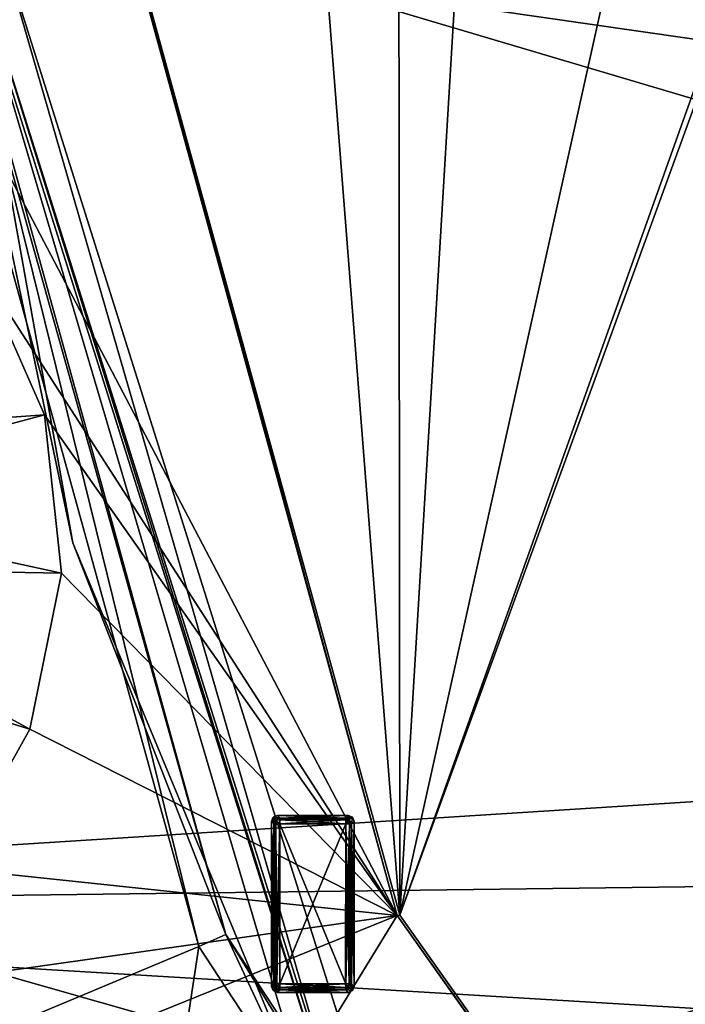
# Model space of a CAD drawing. Header units: millimetres. Extents: x -78 to 78, y -78 to 78.
# Tile 46 of 256: x -56 to -44, y -25 to -8. Entities that reach past the tile are written whole.
import ezdxf

# ---------------------------------------------------------------- set-up
doc = ezdxf.new("R2010")
doc.units = ezdxf.units.MM
doc.header["$LTSCALE"] = 41.718519
for name, color, linetype in [('10', 7, 'CONTINUOUS'), ('1027', 7, 'CONTINUOUS'), ('1107', 7, 'CONTINUOUS'), ('1364', 7, 'CONTINUOUS'), ('1380', 7, 'CONTINUOUS'), ('1745', 7, 'CONTINUOUS'), ('1762', 7, 'CONTINUOUS'), ('1773', 7, 'CONTINUOUS'), ('2704', 7, 'CONTINUOUS'), ('2720', 7, 'CONTINUOUS'), ('2748', 7, 'CONTINUOUS'), ('6', 7, 'CONTINUOUS'), ('6160', 7, 'CONTINUOUS'), ('6161', 7, 'CONTINUOUS'), ('6162', 7, 'CONTINUOUS'), ('6163', 7, 'CONTINUOUS'), ('6164', 7, 'CONTINUOUS'), ('6165', 7, 'CONTINUOUS'), ('6166', 7, 'CONTINUOUS'), ('6167', 7, 'CONTINUOUS'), ('6168', 7, 'CONTINUOUS'), ('6169', 7, 'CONTINUOUS'), ('6170', 7, 'CONTINUOUS'), ('6171', 7, 'CONTINUOUS'), ('6172', 7, 'CONTINUOUS'), ('6173', 7, 'CONTINUOUS'), ('6174', 7, 'CONTINUOUS'), ('6175', 7, 'CONTINUOUS'), ('6176', 7, 'CONTINUOUS'), ('6177', 7, 'CONTINUOUS'), ('6178', 7, 'CONTINUOUS'), ('6179', 7, 'CONTINUOUS'), ('6180', 7, 'CONTINUOUS'), ('6181', 7, 'CONTINUOUS'), ('6182', 7, 'CONTINUOUS'), ('6183', 7, 'CONTINUOUS'), ('6184', 7, 'CONTINUOUS'), ('6185', 7, 'CONTINUOUS'), ('6186', 7, 'CONTINUOUS'), ('6187', 7, 'CONTINUOUS'), ('6188', 7, 'CONTINUOUS'), ('6189', 7, 'CONTINUOUS'), ('6190', 7, 'CONTINUOUS'), ('6191', 7, 'CONTINUOUS'), ('6192', 7, 'CONTINUOUS'), ('6193', 7, 'CONTINUOUS'), ('6194', 7, 'CONTINUOUS'), ('6195', 7, 'CONTINUOUS'), ('6196', 7, 'CONTINUOUS'), ('6197', 7, 'CONTINUOUS'), ('6198', 7, 'CONTINUOUS'), ('6199', 7, 'CONTINUOUS'), ('6200', 7, 'CONTINUOUS'), ('745', 7, 'CONTINUOUS'), ('748', 7, 'CONTINUOUS'), ('770', 7, 'CONTINUOUS'), ('833', 7, 'CONTINUOUS'), ('971', 7, 'CONTINUOUS')]:
    doc.layers.add(name, color=color, linetype=linetype)

msp = doc.modelspace()

# ---------------------------------------------------------------- linework, layer by layer
at = {"layer": '10', "linetype": 'CONTINUOUS'}
for points in [[(-72.645, -23.166, -2), (-76.25, 0.053, -2), (-11.127, -19.267, -2), (-72.645, -23.166, -2)], [(-76.25, 0.053, -2), (-22.25, 0, -2), (-19.267, -11.127, -2), (-76.25, 0.053, -2)], [(-11.127, -19.267, -2), (-76.25, 0.053, -2), (-19.267, -11.127, -2), (-11.127, -19.267, -2)], [(0, -22.25, -2), (-72.645, -23.166, -2), (-11.127, -19.267, -2), (0, -22.25, -2)], [(49.5, -30.5, -2), (-72.645, -23.166, -2), (0, -22.25, -2), (49.5, -30.5, -2)], [(-72.645, -23.166, -2), (49.5, -30.5, -2), (-39.5, -29.5, -2), (-72.645, -23.166, -2)], [(-60, -32.9, -2), (-72.645, -23.166, -2), (-41.5, -30.5, -2), (-60, -32.9, -2)], [(-40.5, -29.5, -2), (-72.645, -23.166, -2), (-39.5, -29.5, -2), (-40.5, -29.5, -2)], [(-72.645, -23.166, -2), (-40.5, -29.5, -2), (-41.207, -29.793, -2), (-72.645, -23.166, -2)], [(-41.5, -30.5, -2), (-72.645, -23.166, -2), (-41.207, -29.793, -2), (-41.5, -30.5, -2)]]:
    msp.add_3dface(points, dxfattribs=at)
at = {"layer": '1027', "color": 7, "linetype": 'CONTINUOUS'}
for points in [[(-49.269, -23.298, 23.7), (-54.263, -5.074, 23.7), (-54.239, -5.094, 24.95), (-49.269, -23.298, 23.7)], [(-54.216, -5.115, 26.2), (-49.269, -23.298, 23.7), (-54.239, -5.094, 24.95), (-54.216, -5.115, 26.2)], [(-49.269, -23.298, 23.7), (-54.216, -5.115, 26.2), (-49.223, -23.293, 26.2), (-49.269, -23.298, 23.7)], [(-49.269, -23.298, 23.7), (-49.223, -23.293, 26.2), (-38.326, -38.685, 26.2), (-49.269, -23.298, 23.7)], [(-38.346, -38.727, 23.7), (-49.269, -23.298, 23.7), (-38.326, -38.685, 26.2), (-38.346, -38.727, 23.7)]]:
    msp.add_3dface(points, dxfattribs=at)
at = {"layer": '1107', "color": 7, "linetype": 'CONTINUOUS'}
for points in [[(-49.269, -23.298, 23.7), (-58.818, -5.085, 23.7), (-54.263, -5.074, 23.7), (-49.269, -23.298, 23.7)], [(-56.342, -12.333, 23.7), (-58.818, -5.085, 23.7), (-49.269, -23.298, 23.7), (-56.342, -12.333, 23.7)], [(-55.251, -14.804, 23.7), (-56.342, -12.333, 23.7), (-49.269, -23.298, 23.7), (-55.251, -14.804, 23.7)], [(-54.961, -17.49, 23.7), (-55.251, -14.804, 23.7), (-49.269, -23.298, 23.7), (-54.961, -17.49, 23.7)], [(-55.498, -20.135, 23.7), (-54.961, -17.49, 23.7), (-49.269, -23.298, 23.7), (-55.498, -20.135, 23.7)], [(-56.817, -22.5, 23.7), (-55.498, -20.135, 23.7), (-49.269, -23.298, 23.7), (-56.817, -22.5, 23.7)], [(-56.086, -24.266, 23.7), (-56.817, -22.5, 23.7), (-49.269, -23.298, 23.7), (-56.086, -24.266, 23.7)], [(-53.48, -25.005, 23.7), (-56.086, -24.266, 23.7), (-49.269, -23.298, 23.7), (-53.48, -25.005, 23.7)], [(-51.23, -26.496, 23.7), (-53.48, -25.005, 23.7), (-49.269, -23.298, 23.7), (-51.23, -26.496, 23.7)], [(-38.346, -38.727, 23.7), (-51.23, -26.496, 23.7), (-49.269, -23.298, 23.7), (-38.346, -38.727, 23.7)]]:
    msp.add_3dface(points, dxfattribs=at)
at = {"layer": '1364', "color": 7, "linetype": 'CONTINUOUS'}
for points in [[(-56.342, -12.333, 23.7), (-55.251, -14.804, 23.7), (-61.144, -15.224, 22.2), (-56.342, -12.333, 23.7)], [(-61.144, -15.224, 22.2), (-55.251, -14.804, 23.7), (-60.658, -16.253, 22.2), (-61.144, -15.224, 22.2)], [(-55.251, -14.804, 23.7), (-54.961, -17.49, 23.7), (-60.658, -16.253, 22.2), (-55.251, -14.804, 23.7)], [(-60.658, -16.253, 22.2), (-54.961, -17.49, 23.7), (-60.564, -17.387, 22.2), (-60.658, -16.253, 22.2)], [(-60.564, -17.387, 22.2), (-55.498, -20.135, 23.7), (-60.875, -18.487, 22.2), (-60.564, -17.387, 22.2)], [(-54.961, -17.49, 23.7), (-55.498, -20.135, 23.7), (-60.564, -17.387, 22.2), (-54.961, -17.49, 23.7)], [(-55.498, -20.135, 23.7), (-56.817, -22.5, 23.7), (-60.875, -18.487, 22.2), (-55.498, -20.135, 23.7)]]:
    msp.add_3dface(points, dxfattribs=at)
at = {"layer": '1380', "color": 7, "linetype": 'CONTINUOUS'}
msp.add_3dface([(-56.086, -24.266, 23.7), (-53.48, -25.005, 23.7), (-56.117, -29.972, 22.2), (-56.086, -24.266, 23.7)], dxfattribs=at)
at = {"layer": '1745', "linetype": 'CONTINUOUS'}
for points in [[(-75.919, -7.948, 28.7), (-69.76, -30.99, 28.7), (-55.179, 17.114, 28.7), (-75.919, -7.948, 28.7)], [(-55.179, 17.114, 28.7), (-69.76, -30.99, 28.7), (-57.398, 6.57, 28.7), (-55.179, 17.114, 28.7)], [(-55.684, 3.168, 28.7), (-69.76, -30.99, 28.7), (-54.995, 2.865, 28.7), (-55.684, 3.168, 28.7)], [(-54.995, 2.865, 28.7), (-69.76, -30.99, 28.7), (-54.257, 2.717, 28.7), (-54.995, 2.865, 28.7)], [(-54.257, 2.717, 28.7), (-69.76, -30.99, 28.7), (-53.677, 2.601, 28.7), (-54.257, 2.717, 28.7)], [(-69.76, -30.99, 28.7), (-56.639, -3.982, 28.7), (-53.677, 2.601, 28.7), (-69.76, -30.99, 28.7)], [(-57.398, -6.57, 28.7), (-69.76, -30.99, 28.7), (-52.632, -23.821, 28.7), (-57.398, -6.57, 28.7)], [(-69.76, -30.99, 28.7), (-56.77, -51.03, 28.7), (-52.632, -23.821, 28.7), (-69.76, -30.99, 28.7)], [(-52.632, -23.821, 28.7), (-56.77, -51.03, 28.7), (-42.812, -38.791, 28.7), (-52.632, -23.821, 28.7)]]:
    msp.add_3dface(points, dxfattribs=at)
at = {"layer": '1762', "linetype": 'CONTINUOUS'}
for points in [[(-57.398, -6.57, 28.7), (-52.632, -23.821, 28.7), (-56.901, -6.513, 28.183), (-57.398, -6.57, 28.7)], [(-56.901, -6.513, 28.183), (-52.632, -23.821, 28.7), (-52.176, -23.617, 28.183), (-56.901, -6.513, 28.183)], [(-52.632, -23.821, 28.7), (-42.812, -38.791, 28.7), (-52.176, -23.617, 28.183), (-52.632, -23.821, 28.7)], [(-52.176, -23.617, 28.183), (-42.812, -38.791, 28.7), (-42.443, -38.454, 28.183), (-52.176, -23.617, 28.183)]]:
    msp.add_3dface(points, dxfattribs=at)
at = {"layer": '1773', "linetype": 'CONTINUOUS'}
for points in [[(-56.97, -6.521, 26.2), (-56.901, -6.513, 28.183), (-52.176, -23.617, 28.183), (-56.97, -6.521, 26.2)], [(-54.771, -16.976, 26.2), (-56.97, -6.521, 26.2), (-52.176, -23.617, 28.183), (-54.771, -16.976, 26.2)], [(-50.668, -26.846, 26.2), (-54.771, -16.976, 26.2), (-52.176, -23.617, 28.183), (-50.668, -26.846, 26.2)], [(-50.668, -26.846, 26.2), (-52.176, -23.617, 28.183), (-42.443, -38.454, 28.183), (-50.668, -26.846, 26.2)]]:
    msp.add_3dface(points, dxfattribs=at)
at = {"layer": '2704', "linetype": 'CONTINUOUS'}
for points in [[(-55.859, -33.174, 21.67), (-55.476, -33.213, 21.67), (-58.707, -21.439, 21.67), (-55.859, -33.174, 21.67)], [(-55.476, -33.213, 21.67), (-55.198, -33.695, 21.67), (-58.707, -21.439, 21.67), (-55.476, -33.213, 21.67)], [(-58.707, -21.439, 21.67), (-55.198, -33.695, 21.67), (-47.837, -40.222, 21.67), (-58.707, -21.439, 21.67)]]:
    msp.add_3dface(points, dxfattribs=at)
at = {"layer": '2720', "linetype": 'CONTINUOUS'}
for points in [[(-47.879, -40.172, 20.074), (-66.555, -21.688, 20.074), (-58.725, -21.39, 20.074), (-47.879, -40.172, 20.074)], [(-56.593, -41.197, 20.074), (-66.555, -21.688, 20.074), (-47.879, -40.172, 20.074), (-56.593, -41.197, 20.074)]]:
    msp.add_3dface(points, dxfattribs=at)
at = {"layer": '2748', "linetype": 'CONTINUOUS'}
for points in [[(-58.707, -21.439, 21.67), (-47.879, -40.172, 20.074), (-58.725, -21.39, 20.074), (-58.707, -21.439, 21.67)], [(-58.707, -21.439, 21.67), (-47.837, -40.222, 21.67), (-47.879, -40.172, 20.074), (-58.707, -21.439, 21.67)]]:
    msp.add_3dface(points, dxfattribs=at)
at = {"layer": '6', "linetype": 'CONTINUOUS'}
for points in [[(-18.61, 35.207), (-19.193, 34.619), (-71.627, -24.187), (-18.61, 35.207)], [(-40.5, -29.5), (-18.61, 35.207), (-71.627, -24.187), (-40.5, -29.5)], [(-74.601, -12.254), (-19.193, 34.619), (-75.601, 0), (-74.601, -12.254)], [(-71.627, -24.187), (-19.193, 34.619), (-74.601, -12.254), (-71.627, -24.187)], [(-66.757, -35.48), (-40.5, -29.5), (-71.627, -24.187), (-66.757, -35.48)]]:
    msp.add_3dface(points, dxfattribs=at)
at = {"layer": '6160', "color": 7, "linetype": 'CONTINUOUS'}
for points in [[(-50.142, -21.742, 21.683), (-50.142, -24.458, 21.683), (-51.258, -21.742, 21.683), (-50.142, -21.742, 21.683)], [(-51.258, -21.742, 21.683), (-50.142, -24.458, 21.683), (-51.258, -24.458, 21.683), (-51.258, -21.742, 21.683)]]:
    msp.add_3dface(points, dxfattribs=at)
at = {"layer": '6161', "color": 7, "linetype": 'CONTINUOUS'}
for points in [[(-51.258, -21.643, 21.773), (-50.142, -21.642, 21.775), (-50.142, -21.671, 21.713), (-51.258, -21.643, 21.773)], [(-51.258, -21.643, 21.773), (-50.142, -21.671, 21.713), (-51.256, -21.674, 21.71), (-51.258, -21.643, 21.773)], [(-51.256, -21.674, 21.71), (-50.142, -21.742, 21.683), (-51.258, -21.742, 21.683), (-51.256, -21.674, 21.71)], [(-50.142, -21.671, 21.713), (-50.142, -21.742, 21.683), (-51.256, -21.674, 21.71), (-50.142, -21.671, 21.713)]]:
    msp.add_3dface(points, dxfattribs=at)
at = {"layer": '6162', "color": 7, "linetype": 'CONTINUOUS'}
for points in [[(-51.3, -21.6, 22.176), (-50.1, -21.6, 22.176), (-51.258, -21.643, 21.773), (-51.3, -21.6, 22.176)], [(-51.258, -21.643, 21.773), (-50.1, -21.6, 22.176), (-50.142, -21.642, 21.775), (-51.258, -21.643, 21.773)]]:
    msp.add_3dface(points, dxfattribs=at)
at = {"layer": '6163', "color": 7, "linetype": 'CONTINUOUS'}
for points in [[(-51.4, -21.7, 22.176), (-51.371, -21.629, 22.174), (-51.358, -21.742, 21.773), (-51.4, -21.7, 22.176)], [(-51.371, -21.629, 22.174), (-51.3, -21.6, 22.176), (-51.258, -21.643, 21.773), (-51.371, -21.629, 22.174)], [(-51.358, -21.742, 21.773), (-51.371, -21.629, 22.174), (-51.328, -21.672, 21.768), (-51.358, -21.742, 21.773)], [(-51.371, -21.629, 22.174), (-51.258, -21.643, 21.773), (-51.328, -21.672, 21.768), (-51.371, -21.629, 22.174)]]:
    msp.add_3dface(points, dxfattribs=at)
at = {"layer": '6164', "color": 7, "linetype": 'CONTINUOUS'}
for points in [[(-51.4, -21.7, 22.277), (-51.371, -21.629, 22.279), (-51.4, -21.7, 22.176), (-51.4, -21.7, 22.277)], [(-51.4, -21.7, 22.176), (-51.371, -21.629, 22.279), (-51.371, -21.629, 22.174), (-51.4, -21.7, 22.176)], [(-51.371, -21.629, 22.279), (-51.3, -21.6, 22.277), (-51.371, -21.629, 22.174), (-51.371, -21.629, 22.279)], [(-51.3, -21.6, 22.277), (-51.3, -21.6, 22.176), (-51.371, -21.629, 22.174), (-51.3, -21.6, 22.277)]]:
    msp.add_3dface(points, dxfattribs=at)
at = {"layer": '6165', "color": 7, "linetype": 'CONTINUOUS'}
for points in [[(-51.4, -21.7, 22.277), (-51.337, -21.682, 22.685), (-51.371, -21.629, 22.279), (-51.4, -21.7, 22.277)], [(-51.358, -21.742, 22.68), (-51.337, -21.682, 22.685), (-51.4, -21.7, 22.277), (-51.358, -21.742, 22.68)], [(-51.371, -21.629, 22.279), (-51.258, -21.642, 22.678), (-51.3, -21.6, 22.277), (-51.371, -21.629, 22.279)], [(-51.337, -21.682, 22.685), (-51.258, -21.642, 22.678), (-51.371, -21.629, 22.279), (-51.337, -21.682, 22.685)]]:
    msp.add_3dface(points, dxfattribs=at)
at = {"layer": '6166', "color": 7, "linetype": 'CONTINUOUS'}
for points in [[(-50.142, -24.458, 21.683), (-50.142, -21.742, 21.683), (-50.075, -21.742, 21.709), (-50.142, -24.458, 21.683)], [(-50.071, -24.458, 21.713), (-50.142, -24.458, 21.683), (-50.075, -21.742, 21.709), (-50.071, -24.458, 21.713)], [(-50.043, -21.742, 21.773), (-50.071, -24.458, 21.713), (-50.075, -21.742, 21.709), (-50.043, -21.742, 21.773)], [(-50.042, -24.458, 21.775), (-50.071, -24.458, 21.713), (-50.043, -21.742, 21.773), (-50.042, -24.458, 21.775)]]:
    msp.add_3dface(points, dxfattribs=at)
at = {"layer": '6167', "color": 7, "linetype": 'CONTINUOUS'}
for points in [[(-51.337, -21.682, 22.685), (-51.358, -21.742, 22.68), (-51.329, -21.742, 22.74), (-51.337, -21.682, 22.685)], [(-51.258, -21.675, 22.744), (-51.258, -21.642, 22.678), (-51.337, -21.682, 22.685), (-51.258, -21.675, 22.744)], [(-51.258, -21.742, 22.77), (-51.258, -21.675, 22.744), (-51.337, -21.682, 22.685), (-51.258, -21.742, 22.77)], [(-51.258, -21.742, 22.77), (-51.337, -21.682, 22.685), (-51.329, -21.742, 22.74), (-51.258, -21.742, 22.77)]]:
    msp.add_3dface(points, dxfattribs=at)
at = {"layer": '6168', "color": 7, "linetype": 'CONTINUOUS'}
for points in [[(-50.142, -21.671, 21.713), (-50.142, -21.642, 21.775), (-50.082, -21.663, 21.768), (-50.142, -21.671, 21.713)], [(-50.043, -21.742, 21.773), (-50.142, -21.671, 21.713), (-50.082, -21.663, 21.768), (-50.043, -21.742, 21.773)], [(-50.075, -21.742, 21.709), (-50.142, -21.742, 21.683), (-50.142, -21.671, 21.713), (-50.075, -21.742, 21.709)], [(-50.043, -21.742, 21.773), (-50.075, -21.742, 21.709), (-50.142, -21.671, 21.713), (-50.043, -21.742, 21.773)]]:
    msp.add_3dface(points, dxfattribs=at)
at = {"layer": '6169', "color": 7, "linetype": 'CONTINUOUS'}
for points in [[(-51.258, -24.458, 21.683), (-50.142, -24.458, 21.683), (-50.142, -24.525, 21.709), (-51.258, -24.458, 21.683)], [(-51.258, -24.458, 21.683), (-50.142, -24.525, 21.709), (-51.258, -24.525, 21.709), (-51.258, -24.458, 21.683)], [(-50.142, -24.525, 21.709), (-50.142, -24.558, 21.773), (-51.258, -24.525, 21.709), (-50.142, -24.525, 21.709)], [(-51.258, -24.525, 21.709), (-50.142, -24.558, 21.773), (-51.258, -24.558, 21.773), (-51.258, -24.525, 21.709)]]:
    msp.add_3dface(points, dxfattribs=at)
at = {"layer": '6170', "color": 7, "linetype": 'CONTINUOUS'}
for points in [[(-51.258, -21.675, 22.744), (-50.142, -21.643, 22.68), (-51.258, -21.642, 22.678), (-51.258, -21.675, 22.744)], [(-50.142, -21.671, 22.74), (-50.142, -21.643, 22.68), (-51.258, -21.675, 22.744), (-50.142, -21.671, 22.74)], [(-51.258, -21.742, 22.77), (-50.142, -21.742, 22.77), (-50.142, -21.671, 22.74), (-51.258, -21.742, 22.77)], [(-51.258, -21.742, 22.77), (-50.142, -21.671, 22.74), (-51.258, -21.675, 22.744), (-51.258, -21.742, 22.77)]]:
    msp.add_3dface(points, dxfattribs=at)
at = {"layer": '6171', "color": 7, "linetype": 'CONTINUOUS'}
for points in [[(-51.3, -21.6, 22.277), (-50.1, -21.6, 22.277), (-51.3, -21.6, 22.176), (-51.3, -21.6, 22.277)], [(-51.3, -21.6, 22.176), (-50.1, -21.6, 22.277), (-50.1, -21.6, 22.176), (-51.3, -21.6, 22.176)]]:
    msp.add_3dface(points, dxfattribs=at)
at = {"layer": '6172', "color": 7, "linetype": 'CONTINUOUS'}
for points in [[(-50.142, -24.458, 21.683), (-50.071, -24.458, 21.713), (-50.142, -24.525, 21.709), (-50.142, -24.458, 21.683)], [(-50.142, -24.558, 21.773), (-50.071, -24.458, 21.713), (-50.063, -24.518, 21.768), (-50.142, -24.558, 21.773)], [(-50.071, -24.458, 21.713), (-50.142, -24.558, 21.773), (-50.142, -24.525, 21.709), (-50.071, -24.458, 21.713)], [(-50.071, -24.458, 21.713), (-50.042, -24.458, 21.775), (-50.063, -24.518, 21.768), (-50.071, -24.458, 21.713)]]:
    msp.add_3dface(points, dxfattribs=at)
at = {"layer": '6173', "color": 7, "linetype": 'CONTINUOUS'}
for points in [[(-51.333, -24.458, 21.717), (-51.358, -24.458, 21.775), (-51.339, -21.742, 21.724), (-51.333, -24.458, 21.717)], [(-51.339, -21.742, 21.724), (-51.358, -24.458, 21.775), (-51.358, -21.742, 21.773), (-51.339, -21.742, 21.724)], [(-51.258, -21.742, 21.683), (-51.333, -24.458, 21.717), (-51.339, -21.742, 21.724), (-51.258, -21.742, 21.683)], [(-51.258, -21.742, 21.683), (-51.258, -24.458, 21.683), (-51.333, -24.458, 21.717), (-51.258, -21.742, 21.683)]]:
    msp.add_3dface(points, dxfattribs=at)
at = {"layer": '6174', "color": 7, "linetype": 'CONTINUOUS'}
for points in [[(-51.258, -24.525, 21.709), (-51.318, -24.537, 21.768), (-51.358, -24.458, 21.775), (-51.258, -24.525, 21.709)], [(-51.258, -24.525, 21.709), (-51.358, -24.458, 21.775), (-51.333, -24.458, 21.717), (-51.258, -24.525, 21.709)], [(-51.258, -24.458, 21.683), (-51.258, -24.525, 21.709), (-51.333, -24.458, 21.717), (-51.258, -24.458, 21.683)], [(-51.258, -24.525, 21.709), (-51.258, -24.558, 21.773), (-51.318, -24.537, 21.768), (-51.258, -24.525, 21.709)]]:
    msp.add_3dface(points, dxfattribs=at)
at = {"layer": '6175', "color": 7, "linetype": 'CONTINUOUS'}
for points in [[(-51.258, -21.742, 22.77), (-51.256, -24.456, 22.77), (-50.142, -21.742, 22.77), (-51.258, -21.742, 22.77)], [(-51.256, -24.456, 22.77), (-50.145, -24.456, 22.77), (-50.142, -21.742, 22.77), (-51.256, -24.456, 22.77)]]:
    msp.add_3dface(points, dxfattribs=at)
at = {"layer": '6176', "color": 7, "linetype": 'CONTINUOUS'}
for points in [[(-50.142, -21.642, 21.775), (-50.1, -21.6, 22.176), (-50.029, -21.629, 22.174), (-50.142, -21.642, 21.775)], [(-50.082, -21.663, 21.768), (-50.142, -21.642, 21.775), (-50.029, -21.629, 22.174), (-50.082, -21.663, 21.768)], [(-50.043, -21.742, 21.773), (-50.082, -21.663, 21.768), (-50.029, -21.629, 22.174), (-50.043, -21.742, 21.773)], [(-50, -21.7, 22.176), (-50.043, -21.742, 21.773), (-50.029, -21.629, 22.174), (-50, -21.7, 22.176)]]:
    msp.add_3dface(points, dxfattribs=at)
at = {"layer": '6177', "color": 7, "linetype": 'CONTINUOUS'}
for points in [[(-50.1, -21.6, 22.277), (-50.029, -21.63, 22.279), (-50.1, -21.6, 22.176), (-50.1, -21.6, 22.277)], [(-50.1, -21.6, 22.176), (-50.029, -21.63, 22.279), (-50.029, -21.629, 22.174), (-50.1, -21.6, 22.176)], [(-50.029, -21.63, 22.279), (-50, -21.7, 22.277), (-50.029, -21.629, 22.174), (-50.029, -21.63, 22.279)], [(-50, -21.7, 22.277), (-50, -21.7, 22.176), (-50.029, -21.629, 22.174), (-50, -21.7, 22.277)]]:
    msp.add_3dface(points, dxfattribs=at)
at = {"layer": '6178', "color": 7, "linetype": 'CONTINUOUS'}
for points in [[(-50.142, -24.558, 21.773), (-50.063, -24.518, 21.768), (-50.029, -24.571, 22.174), (-50.142, -24.558, 21.773)], [(-50.063, -24.518, 21.768), (-50.042, -24.458, 21.775), (-50.029, -24.571, 22.174), (-50.063, -24.518, 21.768)], [(-50.042, -24.458, 21.775), (-50, -24.5, 22.176), (-50.029, -24.571, 22.174), (-50.042, -24.458, 21.775)], [(-50.1, -24.6, 22.176), (-50.142, -24.558, 21.773), (-50.029, -24.571, 22.174), (-50.1, -24.6, 22.176)]]:
    msp.add_3dface(points, dxfattribs=at)
at = {"layer": '6179', "color": 7, "linetype": 'CONTINUOUS'}
for points in [[(-51.4, -21.7, 22.277), (-51.4, -21.7, 22.176), (-51.4, -24.5, 22.176), (-51.4, -21.7, 22.277)], [(-51.4, -24.5, 22.277), (-51.4, -21.7, 22.277), (-51.4, -24.5, 22.176), (-51.4, -24.5, 22.277)]]:
    msp.add_3dface(points, dxfattribs=at)
at = {"layer": '6180', "color": 7, "linetype": 'CONTINUOUS'}
for points in [[(-51.318, -24.537, 21.768), (-51.4, -24.5, 22.176), (-51.358, -24.458, 21.775), (-51.318, -24.537, 21.768)], [(-51.371, -24.571, 22.174), (-51.4, -24.5, 22.176), (-51.318, -24.537, 21.768), (-51.371, -24.571, 22.174)], [(-51.258, -24.558, 21.773), (-51.371, -24.571, 22.174), (-51.318, -24.537, 21.768), (-51.258, -24.558, 21.773)], [(-51.258, -24.558, 21.773), (-51.3, -24.6, 22.176), (-51.371, -24.571, 22.174), (-51.258, -24.558, 21.773)]]:
    msp.add_3dface(points, dxfattribs=at)
at = {"layer": '6181', "color": 7, "linetype": 'CONTINUOUS'}
for points in [[(-50.043, -21.742, 21.773), (-50, -21.7, 22.176), (-50, -24.5, 22.176), (-50.043, -21.742, 21.773)], [(-50.042, -24.458, 21.775), (-50.043, -21.742, 21.773), (-50, -24.5, 22.176), (-50.042, -24.458, 21.775)]]:
    msp.add_3dface(points, dxfattribs=at)
at = {"layer": '6182', "color": 7, "linetype": 'CONTINUOUS'}
for points in [[(-50.142, -24.512, 22.754), (-50.145, -24.456, 22.77), (-51.258, -24.518, 22.75), (-50.142, -24.512, 22.754)], [(-51.258, -24.518, 22.75), (-50.145, -24.456, 22.77), (-51.256, -24.456, 22.77), (-51.258, -24.518, 22.75)], [(-51.258, -24.558, 22.68), (-50.142, -24.558, 22.68), (-50.142, -24.512, 22.754), (-51.258, -24.558, 22.68)], [(-51.258, -24.558, 22.68), (-50.142, -24.512, 22.754), (-51.258, -24.518, 22.75), (-51.258, -24.558, 22.68)]]:
    msp.add_3dface(points, dxfattribs=at)
at = {"layer": '6183', "color": 7, "linetype": 'CONTINUOUS'}
for points in [[(-51.4, -24.5, 22.176), (-51.4, -21.7, 22.176), (-51.358, -24.458, 21.775), (-51.4, -24.5, 22.176)], [(-51.358, -24.458, 21.775), (-51.4, -21.7, 22.176), (-51.358, -21.742, 21.773), (-51.358, -24.458, 21.775)]]:
    msp.add_3dface(points, dxfattribs=at)
at = {"layer": '6184', "color": 7, "linetype": 'CONTINUOUS'}
for points in [[(-51.258, -24.558, 21.773), (-50.142, -24.558, 21.773), (-51.3, -24.6, 22.176), (-51.258, -24.558, 21.773)], [(-50.142, -24.558, 21.773), (-50.1, -24.6, 22.176), (-51.3, -24.6, 22.176), (-50.142, -24.558, 21.773)]]:
    msp.add_3dface(points, dxfattribs=at)
at = {"layer": '6185', "color": 7, "linetype": 'CONTINUOUS'}
for points in [[(-51.4, -24.5, 22.277), (-51.4, -24.5, 22.176), (-51.371, -24.571, 22.174), (-51.4, -24.5, 22.277)], [(-51.371, -24.571, 22.279), (-51.4, -24.5, 22.277), (-51.371, -24.571, 22.174), (-51.371, -24.571, 22.279)], [(-51.3, -24.6, 22.176), (-51.3, -24.6, 22.277), (-51.371, -24.571, 22.279), (-51.3, -24.6, 22.176)], [(-51.3, -24.6, 22.176), (-51.371, -24.571, 22.279), (-51.371, -24.571, 22.174), (-51.3, -24.6, 22.176)]]:
    msp.add_3dface(points, dxfattribs=at)
at = {"layer": '6186', "color": 7, "linetype": 'CONTINUOUS'}
for points in [[(-50.145, -24.456, 22.77), (-50.142, -24.512, 22.754), (-50.072, -24.528, 22.685), (-50.145, -24.456, 22.77)], [(-50.145, -24.456, 22.77), (-50.043, -24.458, 22.68), (-50.082, -24.458, 22.75), (-50.145, -24.456, 22.77)], [(-50.043, -24.458, 22.68), (-50.145, -24.456, 22.77), (-50.072, -24.528, 22.685), (-50.043, -24.458, 22.68)], [(-50.142, -24.512, 22.754), (-50.142, -24.558, 22.68), (-50.072, -24.528, 22.685), (-50.142, -24.512, 22.754)]]:
    msp.add_3dface(points, dxfattribs=at)
at = {"layer": '6187', "color": 7, "linetype": 'CONTINUOUS'}
for points in [[(-50.142, -21.643, 22.68), (-50.1, -21.6, 22.277), (-51.3, -21.6, 22.277), (-50.142, -21.643, 22.68)], [(-51.258, -21.642, 22.678), (-50.142, -21.643, 22.68), (-51.3, -21.6, 22.277), (-51.258, -21.642, 22.678)]]:
    msp.add_3dface(points, dxfattribs=at)
at = {"layer": '6188', "color": 7, "linetype": 'CONTINUOUS'}
for points in [[(-51.3, -24.6, 22.176), (-50.1, -24.6, 22.176), (-51.3, -24.6, 22.277), (-51.3, -24.6, 22.176)], [(-50.1, -24.6, 22.176), (-50.1, -24.6, 22.277), (-51.3, -24.6, 22.277), (-50.1, -24.6, 22.176)]]:
    msp.add_3dface(points, dxfattribs=at)
at = {"layer": '6189', "color": 7, "linetype": 'CONTINUOUS'}
for points in [[(-50.142, -21.742, 22.77), (-50.145, -24.456, 22.77), (-50.082, -24.458, 22.75), (-50.142, -21.742, 22.77)], [(-50.142, -21.742, 22.77), (-50.082, -24.458, 22.75), (-50.075, -21.742, 22.744), (-50.142, -21.742, 22.77)], [(-50.082, -24.458, 22.75), (-50.043, -24.458, 22.68), (-50.075, -21.742, 22.744), (-50.082, -24.458, 22.75)], [(-50.075, -21.742, 22.744), (-50.043, -24.458, 22.68), (-50.042, -21.742, 22.678), (-50.075, -21.742, 22.744)]]:
    msp.add_3dface(points, dxfattribs=at)
at = {"layer": '6190', "color": 7, "linetype": 'CONTINUOUS'}
for points in [[(-50.142, -21.643, 22.68), (-50.082, -21.663, 22.685), (-50.1, -21.6, 22.277), (-50.142, -21.643, 22.68)], [(-50.1, -21.6, 22.277), (-50.082, -21.663, 22.685), (-50.029, -21.63, 22.279), (-50.1, -21.6, 22.277)], [(-50.082, -21.663, 22.685), (-50.042, -21.742, 22.678), (-50.029, -21.63, 22.279), (-50.082, -21.663, 22.685)], [(-50.042, -21.742, 22.678), (-50, -21.7, 22.277), (-50.029, -21.63, 22.279), (-50.042, -21.742, 22.678)]]:
    msp.add_3dface(points, dxfattribs=at)
at = {"layer": '6191', "color": 7, "linetype": 'CONTINUOUS'}
for points in [[(-50, -24.5, 22.277), (-50.029, -24.571, 22.279), (-50, -24.5, 22.176), (-50, -24.5, 22.277)], [(-50, -24.5, 22.176), (-50.029, -24.571, 22.279), (-50.029, -24.571, 22.174), (-50, -24.5, 22.176)], [(-50.1, -24.6, 22.277), (-50.1, -24.6, 22.176), (-50.029, -24.571, 22.174), (-50.1, -24.6, 22.277)], [(-50.029, -24.571, 22.279), (-50.1, -24.6, 22.277), (-50.029, -24.571, 22.174), (-50.029, -24.571, 22.279)]]:
    msp.add_3dface(points, dxfattribs=at)
at = {"layer": '6192', "color": 7, "linetype": 'CONTINUOUS'}
for points in [[(-50, -21.7, 22.277), (-50, -24.5, 22.277), (-50, -21.7, 22.176), (-50, -21.7, 22.277)], [(-50, -21.7, 22.176), (-50, -24.5, 22.277), (-50, -24.5, 22.176), (-50, -21.7, 22.176)]]:
    msp.add_3dface(points, dxfattribs=at)
at = {"layer": '6193', "color": 7, "linetype": 'CONTINUOUS'}
for points in [[(-50.082, -21.663, 22.685), (-50.142, -21.643, 22.68), (-50.142, -21.671, 22.74), (-50.082, -21.663, 22.685)], [(-50.142, -21.742, 22.77), (-50.075, -21.742, 22.744), (-50.082, -21.663, 22.685), (-50.142, -21.742, 22.77)], [(-50.142, -21.742, 22.77), (-50.082, -21.663, 22.685), (-50.142, -21.671, 22.74), (-50.142, -21.742, 22.77)], [(-50.075, -21.742, 22.744), (-50.042, -21.742, 22.678), (-50.082, -21.663, 22.685), (-50.075, -21.742, 22.744)]]:
    msp.add_3dface(points, dxfattribs=at)
at = {"layer": '6194', "color": 7, "linetype": 'CONTINUOUS'}
for points in [[(-51.329, -21.742, 22.74), (-51.358, -21.742, 22.68), (-51.312, -24.458, 22.754), (-51.329, -21.742, 22.74)], [(-51.358, -21.742, 22.68), (-51.358, -24.458, 22.68), (-51.312, -24.458, 22.754), (-51.358, -21.742, 22.68)], [(-51.258, -21.742, 22.77), (-51.329, -21.742, 22.74), (-51.312, -24.458, 22.754), (-51.258, -21.742, 22.77)], [(-51.256, -24.456, 22.77), (-51.258, -21.742, 22.77), (-51.312, -24.458, 22.754), (-51.256, -24.456, 22.77)]]:
    msp.add_3dface(points, dxfattribs=at)
at = {"layer": '6195', "color": 7, "linetype": 'CONTINUOUS'}
for points in [[(-51.358, -21.742, 22.68), (-51.4, -21.7, 22.277), (-51.4, -24.5, 22.277), (-51.358, -21.742, 22.68)], [(-51.358, -21.742, 22.68), (-51.4, -24.5, 22.277), (-51.358, -24.458, 22.68), (-51.358, -21.742, 22.68)]]:
    msp.add_3dface(points, dxfattribs=at)
at = {"layer": '6196', "color": 7, "linetype": 'CONTINUOUS'}
for points in [[(-50.072, -24.528, 22.685), (-50.142, -24.558, 22.68), (-50.029, -24.571, 22.279), (-50.072, -24.528, 22.685)], [(-50.043, -24.458, 22.68), (-50.072, -24.528, 22.685), (-50, -24.5, 22.277), (-50.043, -24.458, 22.68)], [(-50, -24.5, 22.277), (-50.072, -24.528, 22.685), (-50.029, -24.571, 22.279), (-50, -24.5, 22.277)], [(-50.142, -24.558, 22.68), (-50.1, -24.6, 22.277), (-50.029, -24.571, 22.279), (-50.142, -24.558, 22.68)]]:
    msp.add_3dface(points, dxfattribs=at)
at = {"layer": '6197', "color": 7, "linetype": 'CONTINUOUS'}
for points in [[(-51.3, -24.6, 22.277), (-50.1, -24.6, 22.277), (-51.258, -24.558, 22.68), (-51.3, -24.6, 22.277)], [(-51.258, -24.558, 22.68), (-50.1, -24.6, 22.277), (-50.142, -24.558, 22.68), (-51.258, -24.558, 22.68)]]:
    msp.add_3dface(points, dxfattribs=at)
at = {"layer": '6198', "color": 7, "linetype": 'CONTINUOUS'}
for points in [[(-51.312, -24.458, 22.754), (-51.358, -24.458, 22.68), (-51.328, -24.528, 22.685), (-51.312, -24.458, 22.754)], [(-51.258, -24.558, 22.68), (-51.256, -24.456, 22.77), (-51.328, -24.528, 22.685), (-51.258, -24.558, 22.68)], [(-51.256, -24.456, 22.77), (-51.312, -24.458, 22.754), (-51.328, -24.528, 22.685), (-51.256, -24.456, 22.77)], [(-51.258, -24.558, 22.68), (-51.258, -24.518, 22.75), (-51.256, -24.456, 22.77), (-51.258, -24.558, 22.68)]]:
    msp.add_3dface(points, dxfattribs=at)
at = {"layer": '6199', "color": 7, "linetype": 'CONTINUOUS'}
for points in [[(-50.042, -21.742, 22.678), (-50.043, -24.458, 22.68), (-50, -21.7, 22.277), (-50.042, -21.742, 22.678)], [(-50.043, -24.458, 22.68), (-50, -24.5, 22.277), (-50, -21.7, 22.277), (-50.043, -24.458, 22.68)]]:
    msp.add_3dface(points, dxfattribs=at)
at = {"layer": '6200', "color": 7, "linetype": 'CONTINUOUS'}
for points in [[(-51.358, -24.458, 22.68), (-51.4, -24.5, 22.277), (-51.371, -24.571, 22.279), (-51.358, -24.458, 22.68)], [(-51.328, -24.528, 22.685), (-51.358, -24.458, 22.68), (-51.371, -24.571, 22.279), (-51.328, -24.528, 22.685)], [(-51.3, -24.6, 22.277), (-51.328, -24.528, 22.685), (-51.371, -24.571, 22.279), (-51.3, -24.6, 22.277)], [(-51.3, -24.6, 22.277), (-51.258, -24.558, 22.68), (-51.328, -24.528, 22.685), (-51.3, -24.6, 22.277)]]:
    msp.add_3dface(points, dxfattribs=at)
at = {"layer": '745', "color": 7, "linetype": 'CONTINUOUS'}
for points in [[(-54.771, -16.976, 26.2), (-56.593, -6.797, 26.2), (-56.97, -6.521, 26.2), (-54.771, -16.976, 26.2)], [(-50.27, -26.867, 26.2), (-56.593, -6.797, 26.2), (-50.668, -26.846, 26.2), (-50.27, -26.867, 26.2)], [(-50.668, -26.846, 26.2), (-56.593, -6.797, 26.2), (-54.771, -16.976, 26.2), (-50.668, -26.846, 26.2)]]:
    msp.add_3dface(points, dxfattribs=at)
at = {"layer": '748', "color": 7, "linetype": 'CONTINUOUS'}
for points in [[(-41.534, -3.463, 28.7), (-45, -4.9, 28.7), (-7.6, -13.7, 28.7), (-41.534, -3.463, 28.7)], [(-45, -4.9, 28.7), (-56.027, -6.729, 28.7), (-7.6, -13.7, 28.7), (-45, -4.9, 28.7)], [(-56.027, -6.729, 28.7), (-49.767, -26.6, 28.7), (-7.6, -13.7, 28.7), (-56.027, -6.729, 28.7)], [(-7.6, -13.7, 28.7), (-49.767, -26.6, 28.7), (-7.16, -14.76, 28.7), (-7.6, -13.7, 28.7)], [(-7.16, -14.76, 28.7), (-49.767, -26.6, 28.7), (-6.1, -15.2, 28.7), (-7.16, -14.76, 28.7)], [(-49.767, -26.6, 28.7), (14.673, -16.305, 28.7), (6.1, -15.2, 28.7), (-49.767, -26.6, 28.7)], [(-6.1, -15.2, 28.7), (-49.767, -26.6, 28.7), (6.1, -15.2, 28.7), (-6.1, -15.2, 28.7)], [(14.673, -16.305, 28.7), (-49.767, -26.6, 28.7), (14.687, -19.738, 28.7), (14.673, -16.305, 28.7)], [(14.687, -19.738, 28.7), (-49.767, -26.6, 28.7), (16.71, -22.519, 28.7), (14.687, -19.738, 28.7)], [(-49.767, -26.6, 28.7), (20, -23.59, 28.7), (16.71, -22.519, 28.7), (-49.767, -26.6, 28.7)], [(-49.767, -26.6, 28.7), (45.977, -32.717, 28.7), (20, -23.59, 28.7), (-49.767, -26.6, 28.7)]]:
    msp.add_3dface(points, dxfattribs=at)
at = {"layer": '770', "color": 7, "linetype": 'CONTINUOUS'}
for points in [[(-56.593, -6.797, 26.2), (-50.27, -26.867, 26.2), (-56.523, -6.789, 28.217), (-56.593, -6.797, 26.2)], [(-50.27, -26.867, 26.2), (-50.215, -26.823, 28.217), (-56.523, -6.789, 28.217), (-50.27, -26.867, 26.2)]]:
    msp.add_3dface(points, dxfattribs=at)
at = {"layer": '833', "color": 7, "linetype": 'CONTINUOUS'}
for points in [[(-50.215, -26.823, 28.217), (-56.027, -6.729, 28.7), (-56.523, -6.789, 28.217), (-50.215, -26.823, 28.217)], [(-49.767, -26.6, 28.7), (-56.027, -6.729, 28.7), (-50.215, -26.823, 28.217), (-49.767, -26.6, 28.7)]]:
    msp.add_3dface(points, dxfattribs=at)
at = {"layer": '971', "color": 7, "linetype": 'CONTINUOUS'}
for points in [[(-49.223, -23.293, 26.2), (-50.773, -3.515, 26.2), (-49.249, 0, 26.2), (-49.223, -23.293, 26.2)], [(-48.006, -3.004, 26.2), (-49.223, -23.293, 26.2), (-49.249, 0, 26.2), (-48.006, -3.004, 26.2)], [(-38.326, -38.685, 26.2), (-49.223, -23.293, 26.2), (-40.751, 0, 26.2), (-38.326, -38.685, 26.2)], [(-40.751, 0, 26.2), (-49.223, -23.293, 26.2), (-41.994, -3.004, 26.2), (-40.751, 0, 26.2)], [(-45, -4.25, 26.2), (-49.223, -23.293, 26.2), (-48.006, -3.004, 26.2), (-45, -4.25, 26.2)], [(-49.223, -23.293, 26.2), (-45, -4.25, 26.2), (-41.994, -3.004, 26.2), (-49.223, -23.293, 26.2)], [(-54.216, -5.115, 26.2), (-50.773, -3.515, 26.2), (-49.223, -23.293, 26.2), (-54.216, -5.115, 26.2)]]:
    msp.add_3dface(points, dxfattribs=at)

doc.saveas('drawing.dxf')
